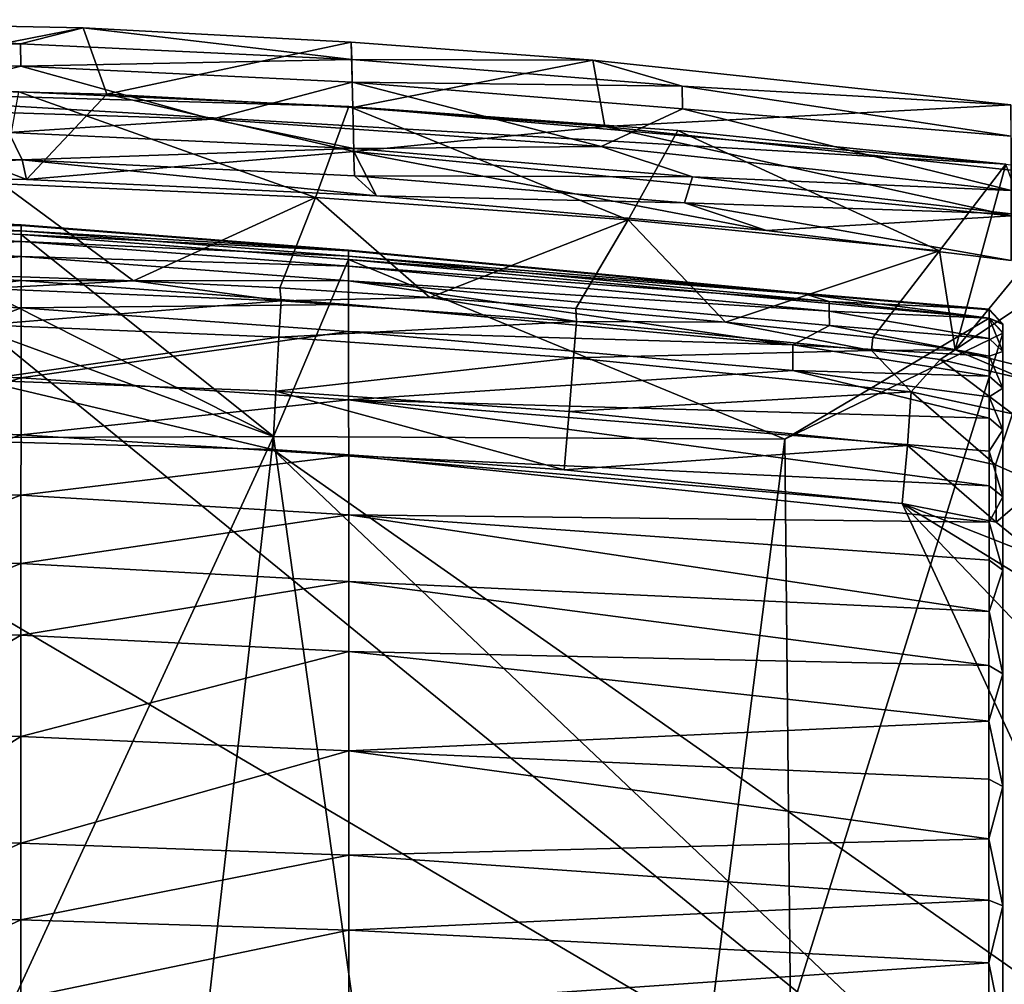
# Model space of a CAD drawing. Header units: inches. Extents: x -5.2 to 5.2, y -3.7 to 3.7.
# Tile 17 of 19: x 0.9 to 3.5, y 1.1 to 3.7. Entities that reach past the tile are written whole.
import ezdxf

# ---------------------------------------------------------------- set-up
doc = ezdxf.new("R2010")
doc.units = ezdxf.units.IN
doc.layers.get('0').update_dxf_attribs({"true_color": 0xc2ced6})

msp = doc.modelspace()

# ---------------------------------------------------------------- linework, layer by layer
for points in [[(-0.0175, 3.6842), (0.8888, 3.6199), (1.0569, 3.6622), (-0.0175, 3.6842)], [(0.8888, 3.6199), (-0.0175, 3.6842), (0.0069, 3.5922), (0.8888, 3.6199)], [(1.0569, 3.6622), (0.2596, 3.5061), (-0.0175, 3.6842), (1.0569, 3.6622)], [(1.0569, 3.6622), (1.1208, 3.4845), (0.2596, 3.5061), (1.0569, 3.6622)], [(1.7765, 3.5772), (1.0569, 3.6622), (0.8888, 3.6199), (1.7765, 3.5772)], [(1.0569, 3.6622), (1.7753, 3.6242), (1.1208, 3.4845), (1.0569, 3.6622)], [(1.7765, 3.5772), (1.7753, 3.6242), (1.0569, 3.6622), (1.7765, 3.5772)], [(0.0069, 3.5922), (0.8898, 3.5599), (0.8888, 3.6199), (0.0069, 3.5922)], [(1.7765, 3.5772), (0.8888, 3.6199), (0.8898, 3.5599), (1.7765, 3.5772)], [(1.7753, 3.6242), (1.7796, 3.449), (1.1208, 3.4845), (1.7753, 3.6242)], [(2.4223, 3.5758), (1.7753, 3.6242), (1.7765, 3.5772), (2.4223, 3.5758)], [(2.4223, 3.5758), (1.7796, 3.449), (1.7753, 3.6242), (2.4223, 3.5758)], [(0.0069, 3.5922), (0.446, 3.448), (0.8898, 3.5599), (0.0069, 3.5922)], [(0.8898, 3.5599), (1.7779, 3.517), (1.7765, 3.5772), (0.8898, 3.5599)], [(2.6617, 3.5059), (1.7765, 3.5772), (1.7779, 3.517), (2.6617, 3.5059)], [(2.4223, 3.5758), (1.7765, 3.5772), (2.6617, 3.5059), (2.4223, 3.5758)], [(2.4223, 3.5758), (2.4544, 3.398), (1.7796, 3.449), (2.4223, 3.5758)], [(3.5427, 3.4561), (2.4544, 3.398), (2.4223, 3.5758), (3.5427, 3.4561)], [(3.5427, 3.4561), (2.4223, 3.5758), (2.6617, 3.5059), (3.5427, 3.4561)], [(0.8898, 3.5599), (0.446, 3.448), (1.4028, 3.4179), (0.8898, 3.5599)], [(0.8898, 3.5599), (1.4028, 3.4179), (1.7779, 3.517), (0.8898, 3.5599)], [(2.4451, 3.3441), (1.7779, 3.517), (1.4028, 3.4179), (2.4451, 3.3441)], [(1.7779, 3.517), (2.663, 3.4456), (2.6617, 3.5059), (1.7779, 3.517)], [(1.7779, 3.517), (2.4451, 3.3441), (2.663, 3.4456), (1.7779, 3.517)], [(4.9307, -0.5199), (0, 3.5034), (-4.5086, 2.7772), (4.9307, -0.5199)], [(4.9307, -0.5199), (3.529, 3.2972), (0, 3.5034), (4.9307, -0.5199)], [(0, 3.5034), (1.7688, 3.4517), (0.885, 3.4905), (0, 3.5034)], [(3.529, 3.2972), (1.7688, 3.4517), (0, 3.5034), (3.529, 3.2972)], [(0.9048, 3.2561), (0.1411, 3.2705), (0.2596, 3.5061), (0.9048, 3.2561)], [(0.2596, 3.5061), (1.1208, 3.4845), (0.9048, 3.2561), (0.2596, 3.5061)], [(1.6796, 3.2082), (0.8403, 3.2442), (0.885, 3.4905), (1.6796, 3.2082)], [(0.885, 3.4905), (1.7688, 3.4517), (1.6796, 3.2082), (0.885, 3.4905)], [(0.9048, 3.2561), (1.1208, 3.4845), (1.7825, 3.3311), (0.9048, 3.2561)], [(1.1208, 3.4845), (1.7796, 3.449), (1.7825, 3.3311), (1.1208, 3.4845)], [(3.5433, 3.3719), (3.5427, 3.4561), (2.6617, 3.5059), (3.5433, 3.3719)], [(2.663, 3.4456), (3.5433, 3.3719), (2.6617, 3.5059), (2.663, 3.4456)], [(3.5427, 3.4561), (3.543, 3.2809), (2.4544, 3.398), (3.5427, 3.4561)], [(0.446, 3.448), (0.8581, 3.3822), (1.4028, 3.4179), (0.446, 3.448)], [(2.5168, 3.1483), (1.6796, 3.2082), (1.7688, 3.4517), (2.5168, 3.1483)], [(2.6506, 3.3873), (1.7688, 3.4517), (3.529, 3.2972), (2.6506, 3.3873)], [(1.7688, 3.4517), (2.6506, 3.3873), (2.5168, 3.1483), (1.7688, 3.4517)], [(1.7796, 3.449), (2.4544, 3.398), (1.7825, 3.3311), (1.7796, 3.449)], [(2.663, 3.4456), (2.4451, 3.3441), (3.543, 3.2263), (2.663, 3.4456)], [(3.5433, 3.3719), (2.663, 3.4456), (3.543, 3.2263), (3.5433, 3.3719)], [(0.8581, 3.3822), (1.781, 3.3391), (1.4028, 3.4179), (0.8581, 3.3822)], [(2.4451, 3.3441), (1.4028, 3.4179), (1.781, 3.3391), (2.4451, 3.3441)], [(0, 3.3231), (0.8936, 3.3087), (0.8581, 3.3822), (0, 3.3231)], [(0.8581, 3.3822), (0.8936, 3.3087), (1.781, 3.3391), (0.8581, 3.3822)], [(1.7825, 3.3311), (2.4544, 3.398), (3.5433, 3.1587), (1.7825, 3.3311)], [(3.543, 3.2809), (3.5433, 3.1587), (2.4544, 3.398), (3.543, 3.2809)], [(3.351, 3.0646), (2.5168, 3.1483), (2.6506, 3.3873), (3.351, 3.0646)], [(2.6506, 3.3873), (3.529, 3.2972), (3.351, 3.0646), (2.6506, 3.3873)], [(0.8936, 3.3087), (1.7841, 3.2655), (1.781, 3.3391), (0.8936, 3.3087)], [(1.7825, 3.3311), (1.8428, 3.2119), (0.9048, 3.2561), (1.7825, 3.3311)], [(1.781, 3.3391), (2.6899, 3.2633), (2.4451, 3.3441), (1.781, 3.3391)], [(1.781, 3.3391), (1.7841, 3.2655), (2.6899, 3.2633), (1.781, 3.3391)], [(1.7825, 3.3311), (2.8882, 3.1195), (1.8428, 3.2119), (1.7825, 3.3311)], [(3.5433, 3.1587), (2.8882, 3.1195), (1.7825, 3.3311), (3.5433, 3.1587)], [(3.543, 3.2263), (2.4451, 3.3441), (2.6899, 3.2633), (3.543, 3.2263)], [(0, 3.3231), (0.1411, 3.2705), (0.8936, 3.3087), (0, 3.3231)], [(0.8936, 3.3087), (0.1411, 3.2705), (0.9048, 3.2561), (0.8936, 3.3087)], [(1.8428, 3.2119), (1.7841, 3.2655), (0.8936, 3.3087), (1.8428, 3.2119)], [(0.8936, 3.3087), (0.9048, 3.2561), (1.8428, 3.2119), (0.8936, 3.3087)], [(3.3932, 2.8001), (3.351, 3.0646), (3.529, 3.2972), (3.3932, 2.8001)], [(3.7735, 3.2627), (3.3932, 2.8001), (3.529, 3.2972), (3.7735, 3.2627)], [(1.7841, 3.2655), (1.8428, 3.2119), (2.6683, 3.1935), (1.7841, 3.2655)], [(1.7841, 3.2655), (2.6683, 3.1935), (2.6899, 3.2633), (1.7841, 3.2655)], [(3.5433, 3.1641), (2.6899, 3.2633), (2.6683, 3.1935), (3.5433, 3.1641)], [(3.5433, 3.1641), (3.543, 3.2263), (2.6899, 3.2633), (3.5433, 3.1641)], [(3.3932, 2.8001), (3.7735, 3.2627), (3.9985, 3.2043), (3.3932, 2.8001)], [(1.192, 2.9843), (0.7897, 2.9986), (0.8403, 3.2442), (1.192, 2.9843)], [(1.192, 2.9843), (0.8403, 3.2442), (1.6796, 3.2082), (1.192, 2.9843)], [(1.6796, 3.2082), (1.5839, 2.9656), (1.192, 2.9843), (1.6796, 3.2082)], [(1.9857, 2.94), (1.5839, 2.9656), (1.6796, 3.2082), (1.9857, 2.94)], [(1.9857, 2.94), (1.6796, 3.2082), (2.5168, 3.1483), (1.9857, 2.94)], [(1.8428, 3.2119), (2.8882, 3.1195), (2.6683, 3.1935), (1.8428, 3.2119)], [(2.8882, 3.1195), (3.5433, 3.0394), (2.6683, 3.1935), (2.8882, 3.1195)], [(3.5433, 3.1641), (2.6683, 3.1935), (3.5433, 3.0394), (3.5433, 3.1641)], [(3.9985, 3.2043), (3.5953, 2.7499), (3.3932, 2.8001), (3.9985, 3.2043)], [(0.8908, 3.1347), (0.4525, 3.1552), (0.4525, 3.1386), (0.8908, 3.1347)], [(0.4525, 3.1535), (0.4525, 3.1552), (0.8908, 3.1347), (0.4525, 3.1535)], [(0.8908, 3.1347), (0.8908, 3.1331), (0.4525, 3.1535), (0.8908, 3.1347)], [(0.4526, 3.1289), (0.4525, 3.1535), (0.8908, 3.1331), (0.4526, 3.1289)], [(2.5168, 3.1483), (2.3769, 2.9104), (1.9857, 2.94), (2.5168, 3.1483)], [(2.7778, 2.8736), (2.3769, 2.9104), (2.5168, 3.1483), (2.7778, 2.8736)], [(2.7778, 2.8736), (2.5168, 3.1483), (3.351, 3.0646), (2.7778, 2.8736)], [(2.8882, 3.1195), (3.5433, 3.1587), (3.5433, 3.0394), (2.8882, 3.1195)], [(1.5673, 2.5674), (-0.3526, 2.5607), (0.0142, 3.1364), (1.5673, 2.5674)], [(0.0142, 3.1364), (0.4526, 3.1289), (1.5673, 2.5674), (0.0142, 3.1364)], [(0.8908, 3.1183), (0.4525, 3.1386), (0.4524, 3.1105), (0.8908, 3.1183)], [(0.4524, 3.1105), (0.8907, 3.0903), (0.8908, 3.1183), (0.4524, 3.1105)], [(0.4525, 3.1386), (0.8908, 3.1183), (0.8908, 3.1347), (0.4525, 3.1386)], [(0.8908, 3.1331), (0.8909, 3.1086), (0.4526, 3.1289), (0.8908, 3.1331)], [(0.8909, 3.1086), (1.5673, 2.5674), (0.4526, 3.1289), (0.8909, 3.1086)], [(1.7679, 3.0509), (0.8908, 3.1183), (0.8907, 3.0903), (1.7679, 3.0509)], [(1.7678, 3.067), (0.8908, 3.1347), (0.8908, 3.1183), (1.7678, 3.067)], [(0.8908, 3.1331), (0.8908, 3.1347), (1.7678, 3.067), (0.8908, 3.1331)], [(1.7678, 3.067), (1.7677, 3.0654), (0.8908, 3.1331), (1.7678, 3.067)], [(0.8909, 3.1086), (0.8908, 3.1331), (1.7677, 3.0654), (0.8909, 3.1086)], [(0.8908, 3.1183), (1.7679, 3.0509), (1.7678, 3.067), (0.8908, 3.1183)], [(0.8907, 3.0903), (0.4524, 3.1105), (0.4524, 3.07), (0.8907, 3.0903)], [(0.4524, 3.07), (0.8907, 3.0501), (0.8907, 3.0903), (0.4524, 3.07)], [(1.7679, 3.0236), (0.8907, 3.0903), (0.8907, 3.0501), (1.7679, 3.0236)], [(0.8907, 3.0903), (1.7679, 3.0236), (1.7679, 3.0509), (0.8907, 3.0903)], [(0.8909, 3.1086), (1.7676, 3.0414), (1.5673, 2.5674), (0.8909, 3.1086)], [(1.7677, 3.0654), (1.7676, 3.0414), (0.8909, 3.1086), (1.7677, 3.0654)], [(0.8907, 3.0501), (0.4524, 3.07), (0.4524, 3.0054), (0.8907, 3.0501)], [(1.7676, 3.0414), (1.7677, 3.0654), (2.984, 2.9498), (1.7676, 3.0414)], [(1.7677, 3.0654), (1.7678, 3.067), (2.9843, 2.9513), (1.7677, 3.0654)], [(2.9843, 2.9513), (2.984, 2.9498), (1.7677, 3.0654), (2.9843, 2.9513)], [(2.9843, 2.9513), (1.7678, 3.067), (1.7679, 3.0509), (2.9843, 2.9513)], [(3.351, 3.0646), (3.1731, 2.8325), (2.7778, 2.8736), (3.351, 3.0646)], [(3.1731, 2.8325), (3.351, 3.0646), (3.3932, 2.8001), (3.1731, 2.8325)], [(0.4524, 3.0054), (0.8906, 2.9859), (0.8907, 3.0501), (0.4524, 3.0054)], [(1.768, 2.9842), (0.8907, 3.0501), (0.8906, 2.9859), (1.768, 2.9842)], [(0.8907, 3.0501), (1.768, 2.9842), (1.7679, 3.0236), (0.8907, 3.0501)], [(1.7676, 3.0414), (2.9373, 2.5602), (1.5673, 2.5674), (1.7676, 3.0414)], [(1.7676, 3.0414), (3.4845, 2.8847), (2.9373, 2.5602), (1.7676, 3.0414)], [(1.7676, 3.0414), (2.984, 2.9498), (3.4845, 2.8847), (1.7676, 3.0414)], [(3.0557, 2.9295), (1.7679, 3.0509), (1.7679, 3.0236), (3.0557, 2.9295)], [(3.0557, 2.9295), (2.9843, 2.9513), (1.7679, 3.0509), (3.0557, 2.9295)], [(1.7679, 3.0236), (3.056, 2.9032), (3.0557, 2.9295), (1.7679, 3.0236)], [(3.056, 2.9032), (1.7679, 3.0236), (1.768, 2.9842), (3.056, 2.9032)], [(0.8906, 2.9859), (0.4524, 3.0054), (0.4523, 2.931), (0.8906, 2.9859)], [(0.4523, 2.931), (0.8906, 2.912), (0.8906, 2.9859), (0.4523, 2.931)], [(0.7938, 2.9638), (0.7897, 2.9986), (1.192, 2.9843), (0.7938, 2.9638)], [(1.5871, 2.9306), (0.7938, 2.9638), (1.192, 2.9843), (1.5871, 2.9306)], [(1.7681, 2.9214), (0.8906, 2.9859), (0.8906, 2.912), (1.7681, 2.9214)], [(0.8906, 2.9859), (1.7681, 2.9214), (1.768, 2.9842), (0.8906, 2.9859)], [(1.5871, 2.9306), (1.192, 2.9843), (1.5839, 2.9656), (1.5871, 2.9306)], [(1.768, 2.9842), (3.0562, 2.8654), (3.056, 2.9032), (1.768, 2.9842)], [(1.768, 2.9842), (1.7681, 2.9214), (2.9583, 2.8136), (1.768, 2.9842)], [(1.768, 2.9842), (2.9583, 2.8136), (3.0562, 2.8654), (1.768, 2.9842)], [(0.7911, 2.8665), (0.7938, 2.9638), (1.5871, 2.9306), (0.7911, 2.8665)], [(1.5871, 2.9306), (1.5839, 2.9656), (1.9857, 2.94), (1.5871, 2.9306)], [(0.8906, 2.912), (0.4523, 2.931), (0.4523, 2.7425), (0.8906, 2.912)], [(1.5871, 2.9306), (1.5816, 2.8334), (0.7911, 2.8665), (1.5871, 2.9306)], [(1.5816, 2.8334), (1.5871, 2.9306), (2.3791, 2.8753), (1.5816, 2.8334)], [(1.9857, 2.94), (2.3791, 2.8753), (1.5871, 2.9306), (1.9857, 2.94)], [(2.3791, 2.8753), (1.9857, 2.94), (2.3769, 2.9104), (2.3791, 2.8753)], [(2.984, 2.9498), (2.9843, 2.9513), (3.4846, 2.9089), (2.984, 2.9498)], [(3.4846, 2.9089), (3.4846, 2.9066), (2.984, 2.9498), (3.4846, 2.9089)], [(3.4846, 2.9066), (3.4845, 2.8847), (2.984, 2.9498), (3.4846, 2.9066)], [(3.0557, 2.9295), (3.4846, 2.9089), (2.9843, 2.9513), (3.0557, 2.9295)], [(3.0557, 2.9295), (3.4846, 2.8843), (3.4846, 2.9089), (3.0557, 2.9295)], [(3.056, 2.9032), (3.4846, 2.8843), (3.0557, 2.9295), (3.056, 2.9032)], [(0.4523, 2.7425), (0.8905, 2.7247), (0.8906, 2.912), (0.4523, 2.7425)], [(1.7681, 2.8491), (0.8906, 2.912), (0.8905, 2.7247), (1.7681, 2.8491)], [(0.8906, 2.912), (1.7681, 2.8491), (1.7681, 2.9214), (0.8906, 2.912)], [(2.9583, 2.8136), (1.7681, 2.9214), (1.7681, 2.8491), (2.9583, 2.8136)], [(2.3791, 2.8753), (2.3769, 2.9104), (2.7778, 2.8736), (2.3791, 2.8753)], [(3.4844, 2.8301), (3.4846, 2.8843), (3.056, 2.9032), (3.4844, 2.8301)], [(3.056, 2.9032), (3.0562, 2.8654), (3.4844, 2.8301), (3.056, 2.9032)], [(3.521, 2.8676), (3.4845, 2.8847), (3.4846, 2.9066), (3.521, 2.8676)], [(3.521, 2.8697), (3.4846, 2.9089), (3.4846, 2.8843), (3.521, 2.8697)], [(3.4846, 2.9089), (3.521, 2.8697), (3.521, 2.8676), (3.4846, 2.9089)], [(3.521, 2.8676), (3.4846, 2.9066), (3.4846, 2.9089), (3.521, 2.8676)], [(2.9373, 2.5602), (3.4845, 2.8847), (3.521, 2.8441), (2.9373, 2.5602)], [(3.4846, 2.8843), (3.4844, 2.8301), (3.521, 2.7949), (3.4846, 2.8843)], [(3.521, 2.8676), (3.521, 2.8441), (3.4845, 2.8847), (3.521, 2.8676)], [(3.4846, 2.8843), (3.521, 2.8464), (3.521, 2.8697), (3.4846, 2.8843)], [(3.521, 2.7949), (3.521, 2.8464), (3.4846, 2.8843), (3.521, 2.7949)], [(0.7781, 2.7189), (0.7911, 2.8665), (1.5816, 2.8334), (0.7781, 2.7189)], [(2.3791, 2.8753), (2.3709, 2.7783), (1.5816, 2.8334), (2.3791, 2.8753)], [(2.3709, 2.7783), (2.3791, 2.8753), (3.1692, 2.7979), (2.3709, 2.7783)], [(2.7778, 2.8736), (3.1692, 2.7979), (2.3791, 2.8753), (2.7778, 2.8736)], [(3.1692, 2.7979), (2.7778, 2.8736), (3.1731, 2.8325), (3.1692, 2.7979)], [(3.4844, 2.7825), (3.0562, 2.8654), (2.9583, 2.8136), (3.4844, 2.7825)], [(3.4844, 2.7825), (3.4844, 2.8301), (3.0562, 2.8654), (3.4844, 2.7825)], [(3.521, 2.8697), (3.521, 2.6972), (3.521, -2.8673), (3.521, 2.8697)], [(3.521, 2.8697), (3.521, -2.8673), (3.521, 0.3515), (3.521, 2.8697)], [(3.521, 2.6972), (3.521, 2.8697), (3.521, 2.8464), (3.521, 2.6972)], [(3.521, 2.8676), (3.521, 2.8697), (3.521, 2.8441), (3.521, 2.8676)], [(3.521, 0.3515), (3.521, 2.8441), (3.521, 2.8697), (3.521, 0.3515)], [(1.5816, 2.8334), (1.5736, 2.689), (0.7781, 2.7189), (1.5816, 2.8334)], [(0.8905, 2.7247), (1.7683, 2.6659), (1.7681, 2.8491), (0.8905, 2.7247)], [(1.5736, 2.689), (1.5816, 2.8334), (2.3709, 2.7783), (1.5736, 2.689)], [(1.7681, 2.8491), (2.9585, 2.744), (2.9583, 2.8136), (1.7681, 2.8491)], [(2.9585, 2.744), (1.7681, 2.8491), (1.7683, 2.6659), (2.9585, 2.744)], [(3.521, 2.8441), (2.9523, 1.0206), (2.9373, 2.5602), (3.521, 2.8441)], [(3.521, 2.8441), (3.521, 0.3515), (2.9523, 1.0206), (3.521, 2.8441)], [(3.1692, 2.7979), (3.1731, 2.8325), (3.3932, 2.8001), (3.1692, 2.7979)], [(3.4844, 2.7825), (3.521, 2.7949), (3.4844, 2.8301), (3.4844, 2.7825)], [(3.521, 2.8464), (3.521, 2.7949), (3.521, 2.6972), (3.521, 2.8464)], [(3.2758, 2.6877), (2.3709, 2.7783), (3.1692, 2.7979), (3.2758, 2.6877)], [(2.9583, 2.8136), (2.9585, 2.744), (3.4843, 2.729), (2.9583, 2.8136)], [(3.4843, 2.729), (3.4844, 2.7825), (2.9583, 2.8136), (3.4843, 2.729)], [(3.3932, 2.8001), (3.3527, 2.774), (3.1692, 2.7979), (3.3932, 2.8001)], [(3.2758, 2.6877), (3.1692, 2.7979), (3.3527, 2.774), (3.2758, 2.6877)], [(3.3527, 2.774), (3.3932, 2.8001), (3.5779, 2.721), (3.3527, 2.774)], [(3.3932, 2.8001), (3.5953, 2.7499), (3.5779, 2.721), (3.3932, 2.8001)], [(2.3709, 2.7783), (2.3589, 2.6342), (1.5736, 2.689), (2.3709, 2.7783)], [(2.3589, 2.6342), (2.3709, 2.7783), (3.2758, 2.6877), (2.3589, 2.6342)], [(3.5472, 2.6286), (3.2758, 2.6877), (3.3527, 2.774), (3.5472, 2.6286)], [(3.3527, 2.774), (3.5779, 2.721), (3.5472, 2.6286), (3.3527, 2.774)], [(3.4843, 2.729), (3.521, 2.6972), (3.4844, 2.7825), (3.4843, 2.729)], [(3.521, 2.6972), (3.521, 2.7949), (3.4844, 2.7825), (3.521, 2.6972)], [(3.4842, 2.6166), (2.9585, 2.744), (1.7683, 2.6659), (3.4842, 2.6166)], [(3.4843, 2.729), (2.9585, 2.744), (3.4842, 2.6736), (3.4843, 2.729)], [(3.4842, 2.6736), (2.9585, 2.744), (3.4842, 2.6166), (3.4842, 2.6736)], [(1.5649, 2.5328), (0, 2.5763), (0.7781, 2.7189), (1.5649, 2.5328)], [(0.8905, 2.7247), (0.4523, 2.7425), (0.4522, 2.5893), (0.8905, 2.7247)], [(0.4522, 2.5893), (0.8905, 2.5725), (0.8905, 2.7247), (0.4522, 2.5893)], [(1.5736, 2.689), (1.5649, 2.5328), (0.7781, 2.7189), (1.5736, 2.689)], [(1.7683, 2.6659), (0.8905, 2.7247), (0.8905, 2.5725), (1.7683, 2.6659)], [(3.4842, 2.6736), (3.521, 2.6972), (3.4843, 2.729), (3.4842, 2.6736)], [(3.521, 2.6972), (3.4842, 2.6736), (3.521, 2.5858), (3.521, 2.6972)], [(3.521, 2.6972), (3.521, 2.4063), (3.521, -2.4037), (3.521, 2.6972)], [(3.521, 2.5858), (3.521, 2.4063), (3.521, 2.6972), (3.521, 2.5858)], [(3.521, 2.6972), (3.521, -2.4037), (3.521, -2.8673), (3.521, 2.6972)], [(0.8905, 2.5725), (1.7684, 2.517), (1.7683, 2.6659), (0.8905, 2.5725)], [(2.3458, 2.4783), (1.5649, 2.5328), (1.5736, 2.689), (2.3458, 2.4783)], [(1.5736, 2.689), (2.3589, 2.6342), (2.3458, 2.4783), (1.5736, 2.689)], [(3.4842, 2.6166), (1.7683, 2.6659), (3.4842, 2.528), (3.4842, 2.6166)], [(1.7683, 2.6659), (1.7684, 2.517), (3.4841, 2.435), (1.7683, 2.6659)], [(3.4841, 2.435), (3.4842, 2.528), (1.7683, 2.6659), (3.4841, 2.435)], [(3.2758, 2.6877), (3.2657, 2.5437), (2.3589, 2.6342), (3.2758, 2.6877)], [(3.5016, 2.4916), (3.2657, 2.5437), (3.2758, 2.6877), (3.5016, 2.4916)], [(3.2758, 2.6877), (3.5472, 2.6286), (3.5016, 2.4916), (3.2758, 2.6877)], [(3.4842, 2.6166), (3.521, 2.5858), (3.4842, 2.6736), (3.4842, 2.6166)], [(2.3458, 2.4783), (2.3589, 2.6342), (3.2657, 2.5437), (2.3458, 2.4783)], [(3.4842, 2.528), (3.521, 2.5858), (3.4842, 2.6166), (3.4842, 2.528)], [(3.6211, 2.4388), (3.5016, 2.4916), (3.5472, 2.6286), (3.6211, 2.4388)], [(0.8905, 2.5725), (0.4522, 2.5893), (0.4522, 2.426), (0.8905, 2.5725)], [(3.521, 2.5858), (3.4842, 2.528), (3.521, 2.4063), (3.521, 2.5858)], [(-3.9148, -1.2652), (0, 2.5763), (4.014, 0.2114), (-3.9148, -1.2652)], [(1.5673, 2.5674), (0.981, -2.557), (-0.7988, -2.5616), (1.5673, 2.5674)], [(-0.7988, -2.5616), (-0.3526, 2.5607), (1.5673, 2.5674), (-0.7988, -2.5616)], [(4.014, 0.2114), (0, 2.5763), (1.5649, 2.5328), (4.014, 0.2114)], [(0.4522, 2.426), (0.8904, 2.4102), (0.8905, 2.5725), (0.4522, 2.426)], [(1.7684, 2.517), (0.8905, 2.5725), (0.8904, 2.4102), (1.7684, 2.517)], [(2.2852, -2.5571), (0.981, -2.557), (1.5673, 2.5674), (2.2852, -2.5571)], [(1.5673, 2.5674), (2.9373, 2.5602), (2.2852, -2.5571), (1.5673, 2.5674)], [(2.9523, 1.0206), (2.2852, -2.5571), (2.9373, 2.5602), (2.9523, 1.0206)], [(3.9687, 0.8453), (4.014, 0.2114), (1.5649, 2.5328), (3.9687, 0.8453)], [(3.2514, 2.3884), (1.5649, 2.5328), (2.3458, 2.4783), (3.2514, 2.3884)], [(3.9687, 0.8453), (1.5649, 2.5328), (3.2514, 2.3884), (3.9687, 0.8453)], [(3.2657, 2.5437), (3.2514, 2.3884), (2.3458, 2.4783), (3.2657, 2.5437)], [(3.5035, 2.3385), (3.2514, 2.3884), (3.2657, 2.5437), (3.5035, 2.3385)], [(3.2657, 2.5437), (3.5016, 2.4916), (3.5035, 2.3385), (3.2657, 2.5437)], [(0.8904, 2.4102), (1.7685, 2.3582), (1.7684, 2.517), (0.8904, 2.4102)], [(1.7684, 2.517), (1.7685, 2.3582), (3.4841, 2.3377), (1.7684, 2.517)], [(3.4841, 2.3377), (3.4841, 2.435), (1.7684, 2.517), (3.4841, 2.3377)], [(3.4842, 2.528), (3.4841, 2.435), (3.521, 2.4063), (3.4842, 2.528)], [(3.6211, 2.4388), (3.5035, 2.3385), (3.5016, 2.4916), (3.6211, 2.4388)], [(3.521, 2.4063), (3.4841, 2.435), (3.4841, 2.3377), (3.521, 2.4063)], [(3.6215, 2.2429), (3.5035, 2.3385), (3.6211, 2.4388), (3.6215, 2.2429)], [(0.8904, 2.4102), (0.4522, 2.426), (0.4521, 2.2422), (0.8904, 2.4102)], [(0.4521, 2.2422), (0.8903, 2.2277), (0.8904, 2.4102), (0.4521, 2.2422)], [(1.7685, 2.3582), (0.8904, 2.4102), (0.8903, 2.2277), (1.7685, 2.3582)], [(3.521, 2.2099), (3.521, 2.4063), (3.4841, 2.3377), (3.521, 2.2099)], [(3.521, 2.4063), (3.521, 2.2099), (3.521, -2.4037), (3.521, 2.4063)], [(3.2514, 2.3884), (3.816, 1.7982), (3.9687, 0.8453), (3.2514, 2.3884)], [(3.7267, 2.0964), (3.2514, 2.3884), (3.6215, 2.2429), (3.7267, 2.0964)], [(3.2514, 2.3884), (3.7267, 2.0964), (3.816, 1.7982), (3.2514, 2.3884)], [(3.6215, 2.2429), (3.2514, 2.3884), (3.5035, 2.3385), (3.6215, 2.2429)], [(0.8903, 2.2277), (1.7687, 2.1796), (1.7685, 2.3582), (0.8903, 2.2277)], [(3.484, 2.2362), (3.4841, 2.3377), (1.7685, 2.3582), (3.484, 2.2362)], [(1.7685, 2.3582), (1.7687, 2.1796), (3.484, 2.0985), (1.7685, 2.3582)], [(3.484, 2.0985), (3.484, 2.2362), (1.7685, 2.3582), (3.484, 2.0985)], [(3.521, 2.2099), (3.4841, 2.3377), (3.484, 2.2362), (3.521, 2.2099)], [(0.8903, 2.2277), (0.4521, 2.2422), (0.4521, 2.0491), (0.8903, 2.2277)], [(0.4521, 2.0491), (0.8903, 2.0358), (0.8903, 2.2277), (0.4521, 2.0491)], [(1.7687, 2.1796), (0.8903, 2.2277), (0.8903, 2.0358), (1.7687, 2.1796)], [(3.521, 2.2099), (3.484, 2.2362), (3.484, 2.0985), (3.521, 2.2099)], [(3.521, 2.2099), (3.484, 2.0985), (3.521, 1.9314), (3.521, 2.2099)], [(3.521, -2.4037), (3.521, 2.2099), (3.521, -1.9291), (3.521, -2.4037)], [(3.521, 2.2099), (3.521, 1.9314), (3.521, -1.9291), (3.521, 2.2099)], [(0.8903, 2.0358), (1.7688, 1.9919), (1.7687, 2.1796), (0.8903, 2.0358)], [(3.4839, 1.9545), (3.484, 2.0985), (1.7687, 2.1796), (3.4839, 1.9545)], [(1.7687, 2.1796), (1.7688, 1.9919), (3.4839, 1.9545), (1.7687, 2.1796)], [(3.521, 1.9314), (3.484, 2.0985), (3.4839, 1.9545), (3.521, 1.9314)], [(0.8903, 2.0358), (0.4521, 2.0491), (0.4521, 1.7753), (0.8903, 2.0358)], [(0.4521, 1.7753), (0.8902, 1.7638), (0.8903, 2.0358), (0.4521, 1.7753)], [(1.7688, 1.9919), (0.8903, 2.0358), (0.8902, 1.7638), (1.7688, 1.9919)], [(0.8902, 1.7638), (1.7689, 1.7257), (1.7688, 1.9919), (0.8902, 1.7638)], [(1.7688, 1.9919), (1.7689, 1.7257), (3.4839, 1.8048), (1.7688, 1.9919)], [(3.4839, 1.8048), (3.4839, 1.9545), (1.7688, 1.9919), (3.4839, 1.8048)], [(3.521, 1.9314), (3.4839, 1.9545), (3.4839, 1.8048), (3.521, 1.9314)], [(3.521, 1.6302), (3.521, 1.9314), (3.4839, 1.8048), (3.521, 1.6302)], [(3.521, 1.9314), (3.521, 1.3099), (3.521, -1.9291), (3.521, 1.9314)], [(3.521, 1.6302), (3.521, 1.3099), (3.521, 1.9314), (3.521, 1.6302)], [(1.7689, 1.7257), (3.4838, 1.6498), (3.4839, 1.8048), (1.7689, 1.7257)], [(3.521, 1.6302), (3.4839, 1.8048), (3.4838, 1.6498), (3.521, 1.6302)], [(0.8902, 1.7638), (0.4521, 1.7753), (0.452, 1.488), (0.8902, 1.7638)], [(0.452, 1.488), (0.8902, 1.4783), (0.8902, 1.7638), (0.452, 1.488)], [(1.7689, 1.7257), (0.8902, 1.7638), (0.8902, 1.4783), (1.7689, 1.7257)], [(0.8902, 1.4783), (1.769, 1.4464), (1.7689, 1.7257), (0.8902, 1.4783)], [(1.7689, 1.7257), (1.769, 1.4464), (3.4838, 1.4899), (1.7689, 1.7257)], [(3.4838, 1.4899), (3.4838, 1.6498), (1.7689, 1.7257), (3.4838, 1.4899)], [(3.521, 1.6302), (3.4838, 1.6498), (3.4838, 1.4899), (3.521, 1.6302)], [(3.521, 1.6302), (3.4838, 1.4899), (3.521, 1.3099), (3.521, 1.6302)], [(0.8902, 1.4783), (0.452, 1.488), (0.452, 1.2809), (0.8902, 1.4783)], [(0.452, 1.2809), (0.8901, 1.2726), (0.8902, 1.4783), (0.452, 1.2809)], [(1.769, 1.4464), (0.8902, 1.4783), (0.8901, 1.2726), (1.769, 1.4464)], [(3.4838, 1.3256), (3.4838, 1.4899), (1.769, 1.4464), (3.4838, 1.3256)], [(3.521, 1.3099), (3.4838, 1.4899), (3.4838, 1.3256), (3.521, 1.3099)], [(0.8901, 1.2726), (1.769, 1.2452), (1.769, 1.4464), (0.8901, 1.2726)], [(3.4838, 1.3256), (1.769, 1.4464), (1.769, 1.2452), (3.4838, 1.3256)], [(1.769, 1.2452), (3.4837, 1.1574), (3.4838, 1.3256), (1.769, 1.2452)], [(3.521, 1.3099), (3.4838, 1.3256), (3.4837, 1.1574), (3.521, 1.3099)], [(3.521, 0.974), (3.521, 1.3099), (3.4837, 1.1574), (3.521, 0.974)], [(3.521, -1.9291), (3.521, 1.3099), (3.521, -0.7404), (3.521, -1.9291)], [(3.521, 0.5074), (3.521, 0.0012), (3.521, 1.3099), (3.521, 0.5074)], [(3.521, 1.3099), (3.521, 0.974), (3.521, 0.7427), (3.521, 1.3099)], [(3.521, 0.7427), (3.521, 0.5074), (3.521, 1.3099), (3.521, 0.7427)], [(3.521, 1.3099), (3.521, 0.0012), (3.521, -0.7404), (3.521, 1.3099)], [(0.8901, 1.2726), (0.452, 1.2809), (0.452, 1.0692), (0.8901, 1.2726)], [(0.452, 1.0692), (0.8901, 1.0623), (0.8901, 1.2726), (0.452, 1.0692)], [(1.769, 1.2452), (0.8901, 1.2726), (0.8901, 1.0623), (1.769, 1.2452)], [(0.8901, 1.0623), (1.7691, 1.0394), (1.769, 1.2452), (0.8901, 1.0623)], [(3.4837, 1.1574), (1.769, 1.2452), (1.7691, 1.0394), (3.4837, 1.1574)], [(1.7691, 1.0394), (3.4837, 0.9856), (3.4837, 1.1574), (1.7691, 1.0394)], [(3.521, 0.974), (3.4837, 1.1574), (3.4837, 0.9856), (3.521, 0.974)]]:
    msp.add_lwpolyline(points)

doc.saveas('drawing.dxf')
